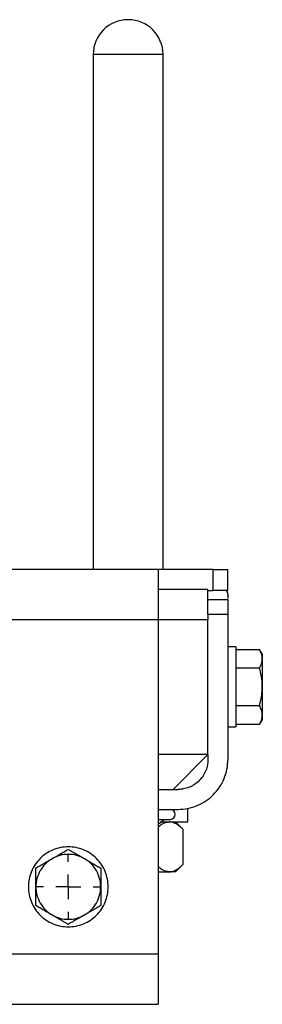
# Model space of a CAD drawing. Header units: millimetres. Extents: x -3787 to 418, y -511 to 3927.
# Tile 24 of 87: x -944 to -895, y -489 to -292. Entities that reach past the tile are written whole.
import ezdxf

# ---------------------------------------------------------------- set-up
doc = ezdxf.new("R2010")
doc.units = ezdxf.units.MM
doc.layers.add('FOND_DE_PLAN', color=7, linetype='Continuous')

# ---------------------------------------------------------------- blocks, each defined once
blk = doc.blocks.new('SW_CENTERMARKSYMBOL_4')
at = {"layer": 'FOND_DE_PLAN', "color": 0}
for p, q in [((0, 5), (0, 6.499)), ((0, 0), (0, 2.5)), ((-5, 0), (-6.499, 0)), ((0, 0), (-2.5, 0)), ((0, 0), (0, -2.5)), ((0, 0), (2.5, 0)), ((5, 0), (6.499, 0)), ((0, -5), (0, -6.499))]:
    blk.add_line(p, q, dxfattribs=at)

msp = doc.modelspace()

# ---------------------------------------------------------------- linework, layer by layer
at = {"color": 7, "linetype": 'Continuous', "lineweight": 25}
for p, q in [((-929.01, -299.48), (-929.01, -402.48)), ((-915.01, -402.48), (-915.01, -299.48)), ((-916.01, -402.48), (-1926.01, -402.48)), ((-905.01, -402.48), (-915.83, -402.48)), ((-905.01, -402.48), (-905.01, -406.68)), ((-902.01, -406.68), (-902.01, -402.48)), ((-906.01, -406.48), (-916.01, -406.48)), ((-906.01, -408.48), (-906.01, -406.48)), ((-906.01, -406.68), (-905.01, -406.68)), ((-902.01, -407.48), (-902.01, -408.31)), ((-906.01, -408.48), (-902.01, -408.48)), ((-906.01, -411.48), (-906.01, -412.48)), ((-902.01, -411.48), (-906.01, -411.48)), ((-902.01, -411.48), (-902.01, -440.48)), ((-1926.01, -412.48), (-916.01, -412.48)), ((-916.01, -412.48), (-916.01, -439.48)), ((-906.01, -439.48), (-906.01, -412.48)), ((-900.41, -417.98), (-902.01, -417.98)), ((-900.41, -418.48), (-895.69, -418.48)), ((-895.1, -419.49), (-895.69, -418.47)), ((-895.69, -422.23), (-900.41, -422.23)), ((-895.69, -429.74), (-900.41, -429.74)), ((-895.69, -433.49), (-895.1, -432.47)), ((-902.01, -433.98), (-900.41, -433.98)), ((-895.69, -433.49), (-900.41, -433.49)), ((-916.01, -439.48), (-916.01, -479.48)), ((-913.01, -446.48), (-906.01, -439.48)), ((-906.01, -439.48), (-906.01, -440.48)), ((-916.01, -446.48), (-912.01, -446.48)), ((-916.01, -450.48), (-912.01, -450.48)), ((-910.01, -452.98), (-910.01, -450.28)), ((-911.03, -454.46), (-912.51, -452.98)), ((-911.04, -454.45), (-911.04, -461.51)), ((-912.51, -462.99), (-911.03, -461.51)), ((-916.01, -479.48), (-1926.01, -479.48)), ((-1926.01, -489.48), (-916.01, -489.48))]:
    msp.add_line(p, q, dxfattribs=at)
at = {"color": 8, "linetype": 'Continuous', "lineweight": 25}
for p, q in [((-922.01, -299.48), (-929.01, -299.48)), ((-915.01, -299.48), (-922.01, -299.48))]:
    msp.add_line(p, q, dxfattribs=at)
at = {"color": 7, "linetype": 'Continuous', "lineweight": 25}
for centre, radius, start, end in [((-922.01, -299.48), 7, 0, 180), ((-913.56, -451.48), 1, 270, 90), ((-919.67, -447.15), 7.25, 300.9614, 312.5737)]:
    msp.add_arc(centre, radius, start, end, dxfattribs=at)
for points, knots in [([(-916.01, -402.48), (-916.01, -402.48), (-916.01, -402.49), (-916.01, -402.5), (-916.01, -402.52), (-916.01, -402.56), (-916.01, -402.6), (-916.01, -402.69), (-916.01, -402.86), (-916.01, -403.17), (-916.01, -403.59), (-916.01, -404.28), (-916.01, -405.36), (-916.01, -406.7), (-916.01, -407.88), (-916.01, -408.78), (-916.01, -409.72), (-916.01, -410.54), (-916.01, -411.27), (-916.01, -411.87), (-916.01, -412.28), (-916.01, -412.48)], [0, 0, 0, 0, 0.019453, 0.038872, 0.058275, 0.077679, 0.097104, 0.116567, 0.178313, 0.240094, 0.304415, 0.368769, 0.500007, 0.631244, 0.695565, 0.75992, 0.821667, 0.883447, 0.922314, 0.961117, 1, 1, 1, 1]), ([(-905.01, -402.48), (-904.62, -402.48), (-904.22, -402.48), (-903.5, -402.48), (-903.16, -402.48), (-902.61, -402.48), (-902.39, -402.48), (-902.09, -402.48), (-902.01, -402.48), (-902.01, -402.48)], [0, 0, 0, 0, 0.25, 0.25, 0.5, 0.5, 0.75, 0.75, 1, 1, 1, 1]), ([(-902.01, -406.68), (-902.01, -406.68), (-902.01, -406.68), (-902.02, -406.68), (-902.05, -406.68), (-902.08, -406.68), (-902.11, -406.68), (-902.16, -406.68), (-902.27, -406.68), (-902.48, -406.68), (-902.87, -406.68), (-903.35, -406.68), (-903.8, -406.68), (-904.17, -406.68), (-904.44, -406.68), (-904.72, -406.68), (-904.91, -406.68), (-905.01, -406.68)], [0, 0, 0, 0, 0.034551, 0.068855, 0.103013, 0.137124, 0.171291, 0.205614, 0.240191, 0.370053, 0.500029, 0.62989, 0.759866, 0.820149, 0.879905, 0.939676, 1, 1, 1, 1]), ([(-902.01, -407.48), (-902.01, -407.33), (-902.04, -407.17), (-902.18, -406.9), (-902.28, -406.78), (-902.41, -406.68)], [0, 0, 0, 0, 0.5, 0.5, 1, 1, 1, 1]), ([(-906.01, -411.48), (-906.01, -411.09), (-906.01, -410.7), (-906.01, -409.97), (-906.01, -409.64), (-906.01, -409.08), (-906.01, -408.86), (-906.01, -408.56), (-906.01, -408.48), (-906.01, -408.48)], [0, 0, 0, 0, 0.25, 0.25, 0.5, 0.5, 0.75, 0.75, 1, 1, 1, 1]), ([(-902.01, -408.48), (-902.01, -408.48), (-902.01, -408.49), (-902.01, -408.5), (-902.01, -408.52), (-902.01, -408.55), (-902.01, -408.59), (-902.01, -408.64), (-902.01, -408.74), (-902.01, -408.96), (-902.01, -409.35), (-902.01, -409.82), (-902.01, -410.27), (-902.01, -410.65), (-902.01, -410.92), (-902.01, -411.2), (-902.01, -411.39), (-902.01, -411.48)], [0, 0, 0, 0, 0.034551, 0.068855, 0.103013, 0.137124, 0.171291, 0.205614, 0.240191, 0.370053, 0.500029, 0.62989, 0.759866, 0.820149, 0.879905, 0.939676, 1, 1, 1, 1]), ([(-916.01, -412.48), (-915.91, -412.48), (-915.7, -412.48), (-915.4, -412.48), (-915.09, -412.48), (-914.79, -412.48), (-914.49, -412.48), (-913.97, -412.48), (-913.24, -412.48), (-912.31, -412.48), (-911.4, -412.48), (-910.22, -412.48), (-908.89, -412.48), (-907.8, -412.48), (-907.11, -412.48), (-906.7, -412.48), (-906.38, -412.48), (-906.19, -412.48), (-906.08, -412.48), (-906.02, -412.48), (-906.01, -412.48), (-906.01, -412.48)], [0, 0, 0, 0, 0.019453, 0.038872, 0.058275, 0.077679, 0.097104, 0.116567, 0.178313, 0.240094, 0.304415, 0.368769, 0.500007, 0.631244, 0.695565, 0.75992, 0.821667, 0.883447, 0.922314, 0.961117, 1, 1, 1, 1]), ([(-900.41, -417.98), (-900.41, -417.98), (-900.41, -418.19), (-900.41, -418.99), (-900.41, -419.59), (-900.41, -421.07), (-900.41, -421.95), (-900.41, -423.89), (-900.41, -424.94), (-900.41, -425.98)], [0, 0, 0, 0, 0.25, 0.25, 0.5, 0.5, 0.75, 0.75, 1, 1, 1, 1]), ([(-895.11, -420.35), (-895.11, -420.3), (-895.11, -420.2), (-895.12, -420.04), (-895.15, -419.86), (-895.19, -419.65), (-895.28, -419.33), (-895.44, -418.94), (-895.6, -418.63), (-895.69, -418.48)], [0, 0, 0, 0, 0.081994, 0.164032, 0.24655, 0.372541, 0.49976, 0.744787, 1, 1, 1, 1]), ([(-895.11, -419.48), (-895.11, -419.48), (-895.11, -419.56), (-895.11, -419.85), (-895.11, -420.07), (-895.11, -420.35)], [0, 0, 0, 0, 0.5, 0.5, 1, 1, 1, 1]), ([(-895.69, -422.23), (-895.65, -422.17), (-895.58, -422.04), (-895.49, -421.85), (-895.4, -421.67), (-895.33, -421.49), (-895.25, -421.26), (-895.17, -420.99), (-895.12, -420.67), (-895.11, -420.46), (-895.11, -420.35)], [0, 0, 0, 0, 0.103549, 0.20493, 0.304482, 0.402583, 0.499651, 0.668596, 0.834254, 1, 1, 1, 1]), ([(-895.11, -420.35), (-895.11, -420.64), (-895.11, -420.99), (-895.11, -421.79), (-895.11, -422.24), (-895.11, -423.22), (-895.11, -423.75), (-895.11, -424.85), (-895.11, -425.42), (-895.11, -425.98)], [0, 0, 0, 0, 0.25, 0.25, 0.5, 0.5, 0.75, 0.75, 1, 1, 1, 1]), ([(-895.11, -425.98), (-895.11, -425.88), (-895.11, -425.67), (-895.12, -425.36), (-895.15, -424.99), (-895.19, -424.56), (-895.28, -423.93), (-895.44, -423.15), (-895.6, -422.54), (-895.69, -422.23)], [0, 0, 0, 0, 0.082341, 0.164728, 0.2476, 0.37415, 0.501946, 0.745918, 1, 1, 1, 1]), ([(-900.41, -425.98), (-900.41, -427.03), (-900.41, -428.08), (-900.41, -430.01), (-900.41, -430.9), (-900.41, -432.38), (-900.41, -432.97), (-900.41, -433.77), (-900.41, -433.98), (-900.41, -433.98)], [0, 0, 0, 0, 0.25, 0.25, 0.5, 0.5, 0.75, 0.75, 1, 1, 1, 1]), ([(-895.69, -429.74), (-895.65, -429.61), (-895.58, -429.36), (-895.49, -428.98), (-895.4, -428.61), (-895.33, -428.25), (-895.25, -427.79), (-895.17, -427.25), (-895.12, -426.61), (-895.11, -426.19), (-895.11, -425.98)], [0, 0, 0, 0, 0.103638, 0.205104, 0.304738, 0.402919, 0.500067, 0.668868, 0.83439, 1, 1, 1, 1]), ([(-895.11, -425.98), (-895.11, -426.55), (-895.11, -427.12), (-895.11, -428.21), (-895.11, -428.74), (-895.11, -429.72), (-895.11, -430.18), (-895.11, -430.98), (-895.11, -431.33), (-895.11, -431.61)], [0, 0, 0, 0, 0.25, 0.25, 0.5, 0.5, 0.75, 0.75, 1, 1, 1, 1]), ([(-895.11, -431.61), (-895.11, -431.56), (-895.11, -431.46), (-895.12, -431.3), (-895.15, -431.12), (-895.19, -430.9), (-895.28, -430.59), (-895.44, -430.2), (-895.6, -429.89), (-895.69, -429.74)], [0, 0, 0, 0, 0.081994, 0.164032, 0.24655, 0.372541, 0.49976, 0.744787, 1, 1, 1, 1]), ([(-895.69, -433.49), (-895.65, -433.43), (-895.58, -433.3), (-895.49, -433.11), (-895.4, -432.93), (-895.33, -432.74), (-895.25, -432.52), (-895.17, -432.24), (-895.12, -431.93), (-895.11, -431.72), (-895.11, -431.61)], [0, 0, 0, 0, 0.103549, 0.20493, 0.304482, 0.402583, 0.499651, 0.668596, 0.834254, 1, 1, 1, 1]), ([(-895.11, -431.61), (-895.11, -431.9), (-895.11, -432.11), (-895.11, -432.41), (-895.11, -432.48), (-895.11, -432.48)], [0, 0, 0, 0, 0.5, 0.5, 1, 1, 1, 1]), ([(-895.11, -431.61), (-895.11, -431.9), (-895.11, -432.11), (-895.11, -432.41), (-895.11, -432.48), (-895.11, -432.48)], [0, 0, 0, 0, 0.5, 0.5, 1, 1, 1, 1]), ([(-906.01, -439.48), (-906.01, -439.48), (-906.27, -439.48), (-907.27, -439.48), (-908.01, -439.48), (-909.86, -439.48), (-910.97, -439.48), (-913.39, -439.48), (-914.7, -439.48), (-916.01, -439.48)], [0, 0, 0, 0, 0.25, 0.25, 0.5, 0.5, 0.75, 0.75, 1, 1, 1, 1]), ([(-912.01, -450.48), (-910.7, -450.48), (-909.39, -450.22), (-906.97, -449.22), (-905.86, -448.48), (-904.01, -446.63), (-903.27, -445.52), (-902.27, -443.1), (-902.01, -441.79), (-902.01, -440.48)], [0, 0, 0, 0, 0.25, 0.25, 0.5, 0.5, 0.75, 0.75, 1, 1, 1, 1]), ([(-906.01, -440.48), (-906.01, -440.56), (-906.01, -440.7), (-906.02, -440.92), (-906.04, -441.14), (-906.07, -441.36), (-906.13, -441.69), (-906.23, -442.14), (-906.42, -442.7), (-906.67, -443.25), (-907.08, -443.95), (-907.73, -444.76), (-908.54, -445.41), (-909.24, -445.82), (-909.79, -446.07), (-910.35, -446.26), (-910.84, -446.38), (-911.28, -446.44), (-911.64, -446.48), (-911.89, -446.48), (-912.01, -446.48)], [0, 0, 0, 0, 0.023335, 0.046628, 0.06991, 0.093212, 0.116565, 0.178301, 0.240092, 0.304402, 0.368768, 0.500006, 0.631244, 0.695553, 0.759919, 0.821655, 0.883446, 0.922309, 0.961112, 1, 1, 1, 1]), ([(-916.01, -452.48), (-915.31, -452.48), (-913.9, -452.48), (-913.67, -452.48), (-913.56, -452.48)], [0, 0, 0, 0, 0.4973129, 1, 1, 1, 1]), ([(-916.01, -454.04), (-915.74, -453.8), (-915.03, -453.17), (-914.26, -453.05), (-913.78, -452.98)], [0, 0, 0, 0, 0.380945, 1, 1, 1, 1]), ([(-915.61, -452.98), (-915.5, -452.98), (-914.68, -452.98), (-913.42, -452.98), (-911.91, -452.98), (-910.82, -452.98), (-910.13, -452.98), (-910.05, -452.98), (-910.02, -452.98)], [0, 0, 0, 0, 0.0329969, 0.2279411, 0.4228852, 0.6178294, 0.8127736, 1, 1, 1, 1]), ([(-911.04, -454.45), (-911.1, -454.39), (-911.23, -454.26), (-911.42, -454.09), (-911.62, -453.92), (-911.81, -453.77), (-911.99, -453.63), (-912.18, -453.51), (-912.42, -453.36), (-912.71, -453.21), (-913.03, -453.1), (-913.3, -453.03), (-913.54, -452.99), (-913.7, -452.99), (-913.78, -452.98)], [0, 0, 0, 0, 0.075738, 0.149829, 0.222398, 0.293585, 0.363542, 0.432433, 0.500438, 0.62602, 0.749073, 0.833237, 0.916674, 1, 1, 1, 1]), ([(-926.01, -465.98), (-926.01, -464.94), (-926.22, -463.89), (-927.02, -461.95), (-927.61, -461.07), (-929.09, -459.59), (-929.98, -458.99), (-931.91, -458.19), (-932.96, -457.98), (-935.05, -457.98), (-936.1, -458.19), (-938.04, -458.99), (-938.92, -459.59), (-940.41, -461.07), (-941, -461.95), (-941.8, -463.89), (-942.01, -464.94), (-942.01, -465.98)], [0, 0, 0, 0, 0.125, 0.125, 0.25, 0.25, 0.375, 0.375, 0.5, 0.5, 0.625, 0.625, 0.75, 0.75, 0.875, 0.875, 1, 1, 1, 1]), ([(-937.26, -460.35), (-937.17, -460.3), (-936.99, -460.2), (-936.72, -460.04), (-936.4, -459.86), (-936.03, -459.65), (-935.49, -459.33), (-934.81, -458.94), (-934.28, -458.63), (-934.01, -458.48)], [0, 0, 0, 0, 0.081994, 0.164032, 0.24655, 0.372541, 0.49976, 0.744787, 1, 1, 1, 1]), ([(-934.01, -458.48), (-933.9, -458.54), (-933.68, -458.67), (-933.36, -458.85), (-933.04, -459.04), (-932.72, -459.22), (-932.32, -459.45), (-931.85, -459.72), (-931.3, -460.04), (-930.94, -460.25), (-930.76, -460.35)], [0, 0, 0, 0, 0.1035491, 0.2049302, 0.3044818, 0.4025825, 0.4996505, 0.668596, 0.8342539, 1, 1, 1, 1]), ([(-937.26, -460.35), (-937.75, -460.64), (-938.2, -460.99), (-939.01, -461.79), (-939.35, -462.24), (-939.92, -463.22), (-940.14, -463.75), (-940.43, -464.85), (-940.51, -465.42), (-940.51, -465.98)], [0, 0, 0, 0, 0.25, 0.25, 0.5, 0.5, 0.75, 0.75, 1, 1, 1, 1]), ([(-940.51, -462.23), (-940.4, -462.17), (-940.18, -462.04), (-939.86, -461.85), (-939.54, -461.67), (-939.22, -461.49), (-938.82, -461.26), (-938.35, -460.99), (-937.8, -460.67), (-937.44, -460.46), (-937.26, -460.35)], [0, 0, 0, 0, 0.103549, 0.20493, 0.304482, 0.402583, 0.499651, 0.668596, 0.834254, 1, 1, 1, 1]), ([(-940.51, -462.23), (-940.4, -462.17), (-940.18, -462.04), (-939.86, -461.85), (-939.54, -461.67), (-939.22, -461.49), (-938.82, -461.26), (-938.35, -460.99), (-937.8, -460.67), (-937.44, -460.46), (-937.26, -460.35)], [0, 0, 0, 0, 0.103546, 0.204926, 0.304478, 0.40258, 0.499651, 0.668592, 0.83425, 1, 1, 1, 1]), ([(-930.76, -460.35), (-931.25, -460.07), (-931.78, -459.85), (-932.87, -459.56), (-933.44, -459.48), (-934.58, -459.48), (-935.14, -459.56), (-936.24, -459.85), (-936.77, -460.07), (-937.26, -460.35)], [0, 0, 0, 0, 0.25, 0.25, 0.5, 0.5, 0.75, 0.75, 1, 1, 1, 1]), ([(-927.51, -465.98), (-927.51, -465.42), (-927.58, -464.85), (-927.88, -463.75), (-928.1, -463.22), (-928.66, -462.24), (-929.01, -461.79), (-929.81, -460.99), (-930.27, -460.64), (-930.76, -460.35)], [0, 0, 0, 0, 0.25, 0.25, 0.5, 0.5, 0.75, 0.75, 1, 1, 1, 1]), ([(-930.76, -460.35), (-930.67, -460.41), (-930.49, -460.51), (-930.22, -460.67), (-929.9, -460.85), (-929.53, -461.06), (-928.99, -461.38), (-928.31, -461.77), (-927.78, -462.07), (-927.51, -462.23)], [0, 0, 0, 0, 0.081994, 0.164032, 0.24655, 0.372541, 0.49976, 0.744787, 1, 1, 1, 1]), ([(-940.51, -465.98), (-940.51, -465.88), (-940.51, -465.67), (-940.51, -465.36), (-940.51, -464.99), (-940.51, -464.56), (-940.51, -463.93), (-940.51, -463.15), (-940.51, -462.54), (-940.51, -462.23)], [0, 0, 0, 0, 0.0823414, 0.164728, 0.2476001, 0.3741504, 0.5019459, 0.745918, 1, 1, 1, 1]), ([(-927.51, -462.23), (-927.51, -462.36), (-927.51, -462.61), (-927.51, -462.98), (-927.51, -463.35), (-927.51, -463.72), (-927.51, -464.18), (-927.51, -464.72), (-927.51, -465.35), (-927.51, -465.77), (-927.51, -465.98)], [0, 0, 0, 0, 0.103638, 0.205104, 0.304738, 0.402919, 0.500067, 0.668868, 0.83439, 1, 1, 1, 1]), ([(-913.78, -462.98), (-914.26, -462.91), (-915.03, -462.8), (-915.74, -462.16), (-916.01, -461.92)], [0, 0, 0, 0, 0.619055, 1, 1, 1, 1]), ([(-913.78, -462.98), (-913.73, -462.98), (-913.64, -462.98), (-913.5, -462.97), (-913.36, -462.95), (-913.22, -462.92), (-913.01, -462.86), (-912.72, -462.76), (-912.38, -462.58), (-912.04, -462.37), (-911.71, -462.12), (-911.37, -461.84), (-911.15, -461.62), (-911.04, -461.51)], [0, 0, 0, 0, 0.04868, 0.097365, 0.14618, 0.195249, 0.244695, 0.370973, 0.499581, 0.619161, 0.74186, 0.868556, 1, 1, 1, 1]), ([(-916.01, -462.98), (-915.76, -462.98), (-914.84, -462.98), (-914.23, -462.98), (-913.78, -462.98)], [0, 0, 0, 0, 0.267228, 1, 1, 1, 1]), ([(-912.51, -462.98), (-912.51, -462.98), (-912.62, -462.98), (-913.05, -462.98), (-913.37, -462.98), (-913.78, -462.98)], [0, 0, 0, 0, 0.5, 0.5, 1, 1, 1, 1]), ([(-942.01, -465.98), (-942.01, -467.03), (-941.8, -468.08), (-941, -470.01), (-940.41, -470.9), (-938.92, -472.38), (-938.04, -472.97), (-936.1, -473.77), (-935.05, -473.98), (-932.96, -473.98), (-931.91, -473.77), (-929.98, -472.97), (-929.09, -472.38), (-927.61, -470.9), (-927.02, -470.01), (-926.22, -468.08), (-926.01, -467.03), (-926.01, -465.98)], [0, 0, 0, 0, 0.125, 0.125, 0.25, 0.25, 0.375, 0.375, 0.5, 0.5, 0.625, 0.625, 0.75, 0.75, 0.875, 0.875, 1, 1, 1, 1]), ([(-940.51, -465.98), (-940.51, -466.55), (-940.43, -467.12), (-940.14, -468.21), (-939.92, -468.74), (-939.35, -469.72), (-939.01, -470.18), (-938.2, -470.98), (-937.75, -471.33), (-937.26, -471.61)], [0, 0, 0, 0, 0.25, 0.25, 0.5, 0.5, 0.75, 0.75, 1, 1, 1, 1]), ([(-940.51, -469.74), (-940.51, -469.61), (-940.51, -469.36), (-940.51, -468.98), (-940.51, -468.61), (-940.51, -468.25), (-940.51, -467.79), (-940.51, -467.25), (-940.51, -466.61), (-940.51, -466.19), (-940.51, -465.98)], [0, 0, 0, 0, 0.103638, 0.205104, 0.304738, 0.402919, 0.500067, 0.668868, 0.83439, 1, 1, 1, 1]), ([(-930.76, -471.61), (-930.27, -471.33), (-929.81, -470.98), (-929.01, -470.18), (-928.66, -469.72), (-928.1, -468.74), (-927.88, -468.21), (-927.58, -467.12), (-927.51, -466.55), (-927.51, -465.98)], [0, 0, 0, 0, 0.25, 0.25, 0.5, 0.5, 0.75, 0.75, 1, 1, 1, 1]), ([(-927.51, -465.98), (-927.51, -466.09), (-927.51, -466.3), (-927.51, -466.61), (-927.51, -466.98), (-927.51, -467.41), (-927.51, -468.03), (-927.51, -468.81), (-927.51, -469.42), (-927.51, -469.74)], [0, 0, 0, 0, 0.0823414, 0.164728, 0.2476001, 0.3741504, 0.5019459, 0.745918, 1, 1, 1, 1]), ([(-937.26, -471.61), (-937.35, -471.56), (-937.53, -471.46), (-937.8, -471.3), (-938.12, -471.12), (-938.49, -470.9), (-939.03, -470.59), (-939.71, -470.2), (-940.24, -469.89), (-940.51, -469.74)], [0, 0, 0, 0, 0.081994, 0.164032, 0.24655, 0.372541, 0.49976, 0.744787, 1, 1, 1, 1]), ([(-927.51, -469.74), (-927.62, -469.8), (-927.83, -469.92), (-928.16, -470.11), (-928.48, -470.3), (-928.8, -470.48), (-929.19, -470.71), (-929.66, -470.98), (-930.21, -471.3), (-930.58, -471.51), (-930.76, -471.61)], [0, 0, 0, 0, 0.1035491, 0.2049302, 0.3044818, 0.4025825, 0.4996505, 0.668596, 0.8342539, 1, 1, 1, 1]), ([(-937.26, -471.61), (-936.77, -471.9), (-936.24, -472.11), (-935.14, -472.41), (-934.58, -472.48), (-933.44, -472.48), (-932.87, -472.41), (-931.78, -472.11), (-931.25, -471.9), (-930.76, -471.61)], [0, 0, 0, 0, 0.25, 0.25, 0.5, 0.5, 0.75, 0.75, 1, 1, 1, 1]), ([(-934.01, -473.49), (-934.12, -473.43), (-934.33, -473.3), (-934.66, -473.11), (-934.98, -472.93), (-935.3, -472.74), (-935.69, -472.52), (-936.16, -472.24), (-936.71, -471.93), (-937.08, -471.72), (-937.26, -471.61)], [0, 0, 0, 0, 0.1035491, 0.2049302, 0.3044818, 0.4025825, 0.4996505, 0.668596, 0.8342539, 1, 1, 1, 1]), ([(-930.76, -471.61), (-930.85, -471.66), (-931.03, -471.77), (-931.3, -471.92), (-931.62, -472.11), (-931.99, -472.32), (-932.53, -472.63), (-933.21, -473.03), (-933.74, -473.33), (-934.01, -473.49)], [0, 0, 0, 0, 0.081994, 0.164032, 0.24655, 0.372541, 0.49976, 0.744787, 1, 1, 1, 1]), ([(-916.01, -479.48), (-916.01, -479.58), (-916.01, -479.79), (-916.01, -480.09), (-916.01, -480.4), (-916.01, -480.7), (-916.01, -481), (-916.01, -481.52), (-916.01, -482.25), (-916.01, -483.18), (-916.01, -484.09), (-916.01, -485.27), (-916.01, -486.6), (-916.01, -487.69), (-916.01, -488.38), (-916.01, -488.79), (-916.01, -489.11), (-916.01, -489.3), (-916.01, -489.41), (-916.01, -489.47), (-916.01, -489.48), (-916.01, -489.48)], [0, 0, 0, 0, 0.019453, 0.038872, 0.058275, 0.077679, 0.097104, 0.116567, 0.178313, 0.240094, 0.304415, 0.368769, 0.500007, 0.631244, 0.695565, 0.75992, 0.821667, 0.883447, 0.922314, 0.961117, 1, 1, 1, 1])]:
    msp.add_open_spline(points, degree=3, knots=knots, dxfattribs=at)

# ---------------------------------------------------------------- block references
at = {"layer": 'FOND_DE_PLAN'}
msp.add_blockref('SW_CENTERMARKSYMBOL_4', (-934.01, -465.98), dxfattribs=at)

doc.saveas('drawing.dxf')
